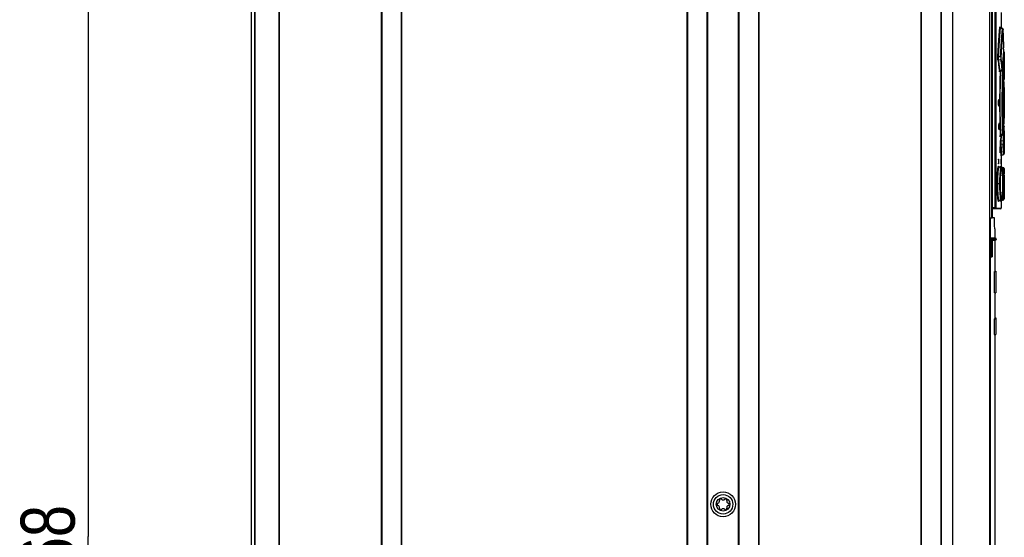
# Model space of a CAD drawing. Extents: x 0 to 594, y 0 to 420.
# Tile 15 of 55: x 229 to 293, y 225 to 258. Entities that reach past the tile are written whole.
import ezdxf

# ---------------------------------------------------------------- set-up
doc = ezdxf.new("R2010")
doc.units = 0
doc.header["$LTSCALE"] = 32.67
doc.layers.get('0').update_dxf_attribs({"linetype": 'CONTINUOUS'})
doc.layers.add('DRAFTS', color=7, linetype='CONTINUOUS')
doc.layers.add('ROUNDS', color=7, linetype='CONTINUOUS')
doc.styles.get("Standard").update_dxf_attribs({"font": 'txt', "width": 0.8})
doc.dimstyles.get("Standard").update_dxf_attribs({"dimtxt": 2.5, "dimasz": 2.5, "dimexe": 1.25, "dimexo": 0.625, "dimtad": 1, "dimcen": 2.5, "dimazin": 3, "dimtfac": 1, "dimtmove": 0, "dimatfit": 3})

# ---------------------------------------------------------------- blocks, each defined once
blk = doc.blocks.new('_FILLED')
at = {"color": 0, "linetype": 'BYBLOCK'}
blk.add_solid([(0, 0), (-1, 0.143), (-1, -0.143)], dxfattribs=at)
blk = doc.blocks.new('*D11')
at = {"color": 2, "linetype": 'CONTINUOUS'}
for p, q in [((242.286, 291.49), (232.411, 291.49)), ((233.411, 291.49), (233.411, 224.69)), ((233.411, 157.89), (233.411, 224.69)), ((269.274, 157.89), (232.411, 157.89))]:
    blk.add_line(p, q, dxfattribs=at)
at = {"color": 2, "linetype": 'CONTINUOUS', "xscale": 3.5, "yscale": 3.5, "zscale": 3.5}
for p, rotation in [((233.411, 291.49), 90), ((233.411, 157.89), 270)]:
    blk.add_blockref('_FILLED', p, dxfattribs=dict(at, rotation=rotation))
at = {"color": 5, "linetype": 'CONTINUOUS', "width": 0.8}
blk.add_text('668', height=3.5, rotation=90, dxfattribs=at).set_placement((232.536, 220.49))

msp = doc.modelspace()

# ---------------------------------------------------------------- linework, layer by layer
at = {"color": 7, "linetype": 'CONTINUOUS'}
for p, q in [((243.954, 278.73), (243.954, 177.13)), ((244.174, 271.53), (244.174, 181.19)), ((245.774, 271.49), (245.774, 181.19)), ((252.374, 271.49), (252.374, 181.19)), ((253.694, 271.49), (253.694, 181.19)), ((272.174, 180.89), (272.174, 271.11)), ((272.203, 271.11), (272.203, 180.89)), ((273.465, 180.89), (273.465, 271.11)), ((273.494, 271.11), (273.494, 180.89)), ((275.494, 180.89), (275.494, 271.49)), ((275.523, 271.49), (275.523, 180.89)), ((276.785, 271.49), (276.785, 180.89)), ((276.814, 271.49), (276.814, 180.89)), ((287.294, 271.49), (287.294, 181.19)), ((287.323, 271.49), (287.323, 181.19)), ((288.585, 271.49), (288.585, 181.19)), ((288.614, 271.49), (288.614, 181.19)), ((289.354, 271.49), (289.354, 181.19)), ((291.754, 271.49), (291.754, 181.19)), ((291.874, 271.49), (291.874, 245.33)), ((291.909, 271.49), (291.909, 245.33)), ((292.11, 245.99), (292.11, 271.45)), ((292.15, 271.45), (292.15, 245.99)), ((292.504, 258.626), (292.504, 257.62)), ((292.596, 257.573), (292.462, 257.641)), ((292.463, 257.619), (292.587, 257.555)), ((292.548, 257.068), (292.587, 257.555)), ((292.632, 257.48), (292.631, 257.504)), ((292.642, 257.1), (292.632, 257.488)), ((292.632, 257.48), (292.632, 257.482)), ((292.504, 256.439), (292.548, 257.068)), ((292.652, 256.715), (292.642, 257.105)), ((292.465, 255.755), (292.504, 256.439)), ((292.66, 256.236), (292.643, 255.937)), ((292.652, 256.719), (292.661, 256.338)), ((292.66, 256.236), (292.661, 256.256)), ((292.66, 256.233), (292.661, 256.246)), ((292.66, 256.236), (292.66, 256.233)), ((292.661, 256.34), (292.661, 256.338)), ((292.661, 256.246), (292.661, 256.258)), ((292.662, 256.31), (292.662, 256.324)), ((292.662, 256.27), (292.662, 256.283)), ((292.465, 255.755), (292.329, 255.737)), ((292.335, 255.559), (292.467, 255.575)), ((292.537, 255.403), (292.506, 255.623)), ((292.615, 255.389), (292.624, 255.584)), ((292.64, 255.89), (292.621, 255.514)), ((292.63, 255.434), (292.637, 255.597)), ((292.645, 255.982), (292.633, 255.766)), ((292.637, 255.597), (292.651, 255.862)), ((292.651, 255.862), (292.665, 256.112)), ((292.665, 256.112), (292.653, 256.116)), ((292.677, 255.55), (292.69, 255.81)), ((292.69, 255.81), (292.704, 256.055)), ((292.704, 256.055), (292.704, 256.061)), ((292.704, 256.052), (292.704, 255.538)), ((292.597, 254.988), (292.596, 254.966)), ((292.617, 255.442), (292.597, 254.981)), ((292.597, 254.986), (292.597, 254.988)), ((292.608, 255.238), (292.629, 255.237)), ((292.63, 255.434), (292.617, 255.434)), ((292.669, 255.389), (292.677, 255.55)), ((292.702, 255.078), (292.702, 255.05)), ((292.702, 255.01), (292.704, 255.01)), ((292.704, 255.01), (292.704, 254.585)), ((292.551, 254.914), (292.427, 254.853)), ((292.428, 254.833), (292.56, 254.898)), ((292.478, 254.858), (292.604, 254.787)), ((292.615, 254.836), (292.529, 254.883)), ((292.647, 254.778), (292.647, 254.783)), ((292.647, 254.778), (292.648, 254.759)), ((292.648, 254.767), (292.647, 254.778)), ((292.648, 254.762), (292.648, 254.767)), ((292.648, 254.759), (292.648, 254.762)), ((292.648, 254.762), (292.661, 254.444)), ((292.673, 254.127), (292.661, 254.451)), ((292.704, 254.585), (292.696, 254.312)), ((292.696, 254.315), (292.696, 254.317)), ((292.696, 254.309), (292.696, 254.313)), ((292.696, 254.307), (292.696, 254.31)), ((292.673, 254.128), (292.683, 253.812)), ((292.679, 253.42), (292.683, 253.72)), ((292.683, 253.814), (292.683, 253.812)), ((292.683, 253.775), (292.683, 253.788)), ((292.683, 253.746), (292.683, 253.76)), ((292.683, 253.719), (292.683, 253.718)), ((292.701, 253.581), (292.704, 253.755)), ((292.704, 253.755), (292.704, 251.785)), ((292.659, 253.23), (292.656, 253.23)), ((292.659, 253.23), (292.659, 253.248)), ((292.659, 252.31), (292.659, 253.23)), ((292.676, 253.101), (292.675, 252.77)), ((292.676, 253.059), (292.679, 253.476)), ((292.696, 252.888), (292.697, 253.119)), ((292.697, 253.119), (292.698, 253.33)), ((292.698, 253.33), (292.701, 253.581)), ((292.339, 252.97), (292.336, 252.967)), ((292.639, 252.872), (292.639, 252.667)), ((292.675, 252.788), (292.676, 252.439)), ((292.675, 252.77), (292.696, 252.77)), ((292.679, 252.12), (292.676, 252.482)), ((292.696, 252.653), (292.696, 252.888)), ((292.697, 252.422), (292.696, 252.653)), ((292.698, 252.211), (292.697, 252.422)), ((292.656, 252.31), (292.659, 252.31)), ((292.659, 252.292), (292.659, 252.31)), ((292.683, 251.808), (292.678, 252.2)), ((292.683, 251.822), (292.683, 251.821)), ((292.701, 251.96), (292.698, 252.211)), ((292.704, 251.785), (292.701, 251.96)), ((292.36, 251.429), (292.357, 251.426)), ((292.604, 250.753), (292.591, 251.163)), ((292.683, 251.728), (292.673, 251.412)), ((292.683, 251.728), (292.683, 251.726)), ((292.695, 251.23), (292.694, 251.212)), ((292.696, 251.234), (292.695, 251.23)), ((292.696, 251.223), (292.696, 251.235)), ((292.696, 251.225), (292.696, 251.233)), ((292.704, 250.955), (292.696, 251.225)), ((292.696, 251.223), (292.696, 251.225)), ((292.357, 251.032), (292.36, 251.029)), ((292.441, 250.605), (292.439, 250.648)), ((292.474, 250.626), (292.463, 250.338)), ((292.477, 250.628), (292.615, 250.704)), ((292.604, 250.753), (292.478, 250.682)), ((292.64, 250.619), (292.629, 250.302)), ((292.643, 250.738), (292.64, 250.619)), ((292.644, 250.765), (292.643, 250.787)), ((292.647, 250.765), (292.648, 250.778)), ((292.647, 250.756), (292.647, 250.765)), ((292.648, 250.778), (292.661, 251.096)), ((292.648, 250.778), (292.648, 250.78)), ((292.702, 250.53), (292.702, 250.525)), ((292.702, 250.53), (292.704, 250.53)), ((292.702, 250.525), (292.702, 250.49)), ((292.702, 250.49), (292.702, 250.462)), ((292.704, 250.955), (292.704, 250.53)), ((292.422, 249.929), (292.42, 249.926)), ((292.629, 250.302), (292.503, 250.298)), ((292.503, 250.103), (292.63, 250.106)), ((292.677, 249.99), (292.669, 250.151)), ((292.69, 249.73), (292.677, 249.99)), ((292.704, 250.155), (292.704, 249.99)), ((292.704, 249.991), (292.704, 249.488)), ((292.42, 249.533), (292.422, 249.53)), ((292.504, 249.328), (292.504, 248.629)), ((292.544, 249.384), (292.535, 249.531)), ((292.544, 249.384), (292.665, 249.428)), ((292.665, 249.428), (292.651, 249.678)), ((292.704, 249.485), (292.69, 249.73)), ((292.321, 249.08), (292.321, 248.86)), ((292.324, 249.12), (292.356, 249.12)), ((292.356, 248.82), (292.324, 248.82)), ((292.339, 249.08), (292.339, 248.86)), ((292.359, 249.08), (292.339, 249.08)), ((292.339, 248.86), (292.359, 248.86)), ((292.359, 248.86), (292.359, 249.08)), ((292.36, 248.632), (292.359, 248.633)), ((292.504, 248.571), (292.382, 248.615)), ((292.473, 248.582), (292.476, 248.624)), ((292.48, 249.12), (292.479, 249.115)), ((292.479, 249.08), (292.479, 248.86)), ((292.492, 249.08), (292.479, 249.08)), ((292.479, 248.86), (292.492, 248.86)), ((292.48, 249.12), (292.491, 249.12)), ((292.491, 248.82), (292.48, 248.82)), ((292.491, 248.82), (292.491, 248.825)), ((292.492, 248.86), (292.492, 249.08)), ((292.495, 248.578), (292.496, 248.574)), ((292.515, 248.565), (292.516, 248.574)), ((292.646, 248.571), (292.525, 248.615)), ((292.598, 248.077), (292.596, 248.123)), ((292.601, 247.976), (292.597, 248.089)), ((292.604, 247.861), (292.601, 247.987)), ((292.694, 248.439), (292.693, 248.457)), ((292.696, 248.394), (292.695, 248.419)), ((292.697, 248.351), (292.699, 248.267)), ((292.698, 248.3), (292.7, 248.183)), ((292.701, 248.088), (292.699, 248.216)), ((292.701, 248.089), (292.701, 247.987)), ((292.701, 248.028), (292.701, 248.059)), ((292.701, 248.028), (292.702, 247.764)), ((292.457, 247.53), (292.241, 247.53)), ((292.604, 247.175), (292.606, 247.295)), ((292.606, 247.764), (292.607, 247.647)), ((292.606, 247.289), (292.607, 247.413)), ((292.607, 247.662), (292.607, 247.53)), ((292.607, 247.53), (292.607, 247.412)), ((292.652, 247.53), (292.607, 247.53)), ((292.702, 247.818), (292.702, 247.53)), ((292.702, 247.53), (292.702, 247.181)), ((292.595, 246.933), (292.597, 246.976)), ((292.601, 247.07), (292.604, 247.181)), ((292.695, 246.646), (292.696, 246.667)), ((292.697, 246.692), (292.698, 246.733)), ((292.7, 246.876), (292.699, 246.792)), ((292.701, 247.014), (292.7, 246.876)), ((292.702, 247.239), (292.701, 246.97)), ((292.382, 246.445), (292.504, 246.489)), ((292.49, 246.408), (292.491, 246.409)), ((292.495, 246.482), (292.493, 246.436)), ((292.496, 246.486), (292.495, 246.482)), ((292.504, 246.431), (292.504, 245.95)), ((292.516, 246.49), (292.515, 246.495)), ((292.525, 246.445), (292.646, 246.489)), ((291.909, 245.99), (292.15, 245.99)), ((292.464, 245.91), (291.909, 245.91)), ((292.155, 245.95), (292.504, 245.95)), ((291.754, 245.33), (291.909, 245.33)), ((292.077, 245.05), (292.074, 245.33)), ((292.08, 244.829), (292.077, 245.05)), ((292.084, 244.607), (292.08, 244.829)), ((292.084, 244.607), (292.084, 244.01)), ((292.084, 243.87), (292.084, 241.86)), ((292.184, 243.95), (292.184, 243.93)), ((292.071, 241.86), (292.154, 241.86)), ((292.084, 241.866), (292.154, 241.866)), ((292.154, 241.866), (292.154, 240.46)), ((292.077, 240.46), (292.154, 240.46)), ((292.084, 240.46), (292.084, 238.798)), ((292.048, 238.78), (292.154, 238.78)), ((292.048, 238.78), (292.048, 237.78)), ((292.084, 238.855), (292.154, 238.855)), ((292.154, 238.798), (292.084, 238.798)), ((292.154, 238.855), (292.154, 237.764)), ((292.048, 237.78), (292.154, 237.78)), ((292.083, 237.78), (292.083, 237.773)), ((292.084, 237.764), (292.154, 237.764)), ((292.084, 237.764), (292.084, 183.24))]:
    msp.add_line(p, q, dxfattribs=at)
for points in [[(292.29, 255.766), (292.311, 256.141), (292.334, 256.496), (292.357, 256.829), (292.38, 257.136), (292.403, 257.416), (292.424, 257.666)], [(292.329, 255.737), (292.35, 256.109), (292.373, 256.461), (292.396, 256.79), (292.419, 257.094), (292.442, 257.371), (292.463, 257.619)], [(292.424, 257.666), (292.427, 257.69), (292.43, 257.694), (292.433, 257.678)], [(292.424, 257.667), (292.429, 257.647), (292.443, 257.63), (292.463, 257.619)], [(292.445, 257.654), (292.44, 257.66), (292.437, 257.666), (292.435, 257.67), (292.433, 257.674), (292.433, 257.676), (292.432, 257.677)], [(292.433, 257.678), (292.435, 257.645), (292.437, 257.596)], [(292.462, 257.641), (292.458, 257.643), (292.451, 257.649), (292.445, 257.654)], [(292.463, 257.619), (292.462, 257.638), (292.462, 257.641)], [(292.504, 255.726), (292.543, 256.396), (292.587, 257.021), (292.626, 257.508)], [(292.596, 257.573), (292.594, 257.572), (292.587, 257.555)], [(292.587, 257.555), (292.607, 257.544), (292.621, 257.528), (292.626, 257.508)], [(292.631, 257.502), (292.631, 257.508), (292.63, 257.513), (292.63, 257.518), (292.629, 257.523), (292.629, 257.527), (292.628, 257.532), (292.626, 257.537), (292.624, 257.543), (292.621, 257.549), (292.617, 257.555), (292.611, 257.561), (292.605, 257.567), (292.598, 257.572), (292.596, 257.573)], [(292.631, 257.504), (292.629, 257.518), (292.628, 257.519), (292.626, 257.508)], [(292.661, 256.256), (292.662, 256.282), (292.662, 256.311), (292.661, 256.338)], [(292.296, 255.511), (292.291, 255.55), (292.288, 255.599), (292.287, 255.655), (292.288, 255.712), (292.29, 255.766)], [(292.329, 255.737), (292.309, 255.744), (292.296, 255.754), (292.29, 255.766)], [(292.335, 255.559), (292.329, 255.574), (292.325, 255.591), (292.322, 255.609), (292.321, 255.628), (292.32, 255.649), (292.321, 255.67), (292.322, 255.692), (292.325, 255.715), (292.329, 255.737)], [(292.465, 255.755), (292.469, 255.706), (292.471, 255.656), (292.47, 255.611), (292.467, 255.575)], [(292.504, 255.726), (292.498, 255.738), (292.484, 255.748), (292.465, 255.755)], [(292.467, 255.575), (292.487, 255.587), (292.5, 255.603), (292.506, 255.623)], [(292.467, 255.575), (292.498, 255.355), (292.526, 255.134), (292.551, 254.914)], [(292.506, 255.623), (292.504, 255.644), (292.503, 255.67), (292.503, 255.698), (292.504, 255.726)], [(292.704, 256.061), (292.702, 256.069), (292.7, 256.078), (292.695, 256.086), (292.689, 256.094), (292.682, 256.102), (292.673, 256.108), (292.665, 256.112)], [(292.296, 255.511), (292.301, 255.531), (292.315, 255.548), (292.335, 255.559)], [(292.296, 255.511), (292.329, 255.276), (292.36, 255.04), (292.388, 254.804)], [(292.427, 254.853), (292.399, 255.088), (292.369, 255.324), (292.335, 255.559)], [(292.591, 254.962), (292.565, 255.183), (292.537, 255.403)], [(292.591, 254.962), (292.585, 254.942), (292.572, 254.925), (292.551, 254.914)], [(292.56, 254.898), (292.563, 254.9), (292.57, 254.905), (292.577, 254.911), (292.582, 254.917), (292.586, 254.924), (292.589, 254.93), (292.591, 254.936), (292.593, 254.941), (292.594, 254.946), (292.595, 254.95), (292.595, 254.955), (292.596, 254.961), (292.596, 254.967)], [(292.596, 254.966), (292.594, 254.954), (292.592, 254.953), (292.591, 254.962)], [(292.63, 255.434), (292.635, 255.39), (292.637, 255.338), (292.635, 255.284), (292.629, 255.237)], [(292.629, 255.237), (292.649, 255.246), (292.663, 255.26), (292.669, 255.277)], [(292.629, 255.237), (292.64, 254.921), (292.643, 254.802)], [(292.669, 255.389), (292.664, 255.408), (292.65, 255.423), (292.63, 255.434)], [(292.669, 255.277), (292.668, 255.305), (292.668, 255.335), (292.668, 255.364), (292.669, 255.389)], [(292.694, 254.328), (292.688, 254.644), (292.679, 254.961), (292.669, 255.277)], [(292.704, 255.538), (292.704, 255.385), (292.704, 255.232), (292.702, 255.078)], [(292.702, 255.05), (292.702, 255.03), (292.702, 255.015), (292.702, 255.01)], [(292.427, 254.853), (292.407, 254.842), (292.393, 254.825), (292.388, 254.804)], [(292.401, 254.825), (292.398, 254.793), (292.395, 254.78), (292.391, 254.784), (292.388, 254.804)], [(292.398, 254.799), (292.398, 254.799), (292.398, 254.799), (292.399, 254.8), (292.4, 254.804), (292.402, 254.808), (292.405, 254.813), (292.41, 254.819)], [(292.437, 254.837), (292.43, 254.646), (292.422, 254.384), (292.414, 254.108), (292.408, 253.821), (292.404, 253.527), (292.4, 253.227), (292.399, 252.924), (292.399, 252.618), (292.4, 252.314), (292.404, 252.014), (292.408, 251.72), (292.414, 251.434), (292.422, 251.158), (292.43, 250.895), (292.439, 250.648)], [(292.41, 254.819), (292.415, 254.825), (292.423, 254.83), (292.428, 254.833)], [(292.428, 254.833), (292.427, 254.834), (292.427, 254.853)], [(292.478, 250.682), (292.469, 250.926), (292.461, 251.184), (292.454, 251.455), (292.448, 251.737), (292.443, 252.026), (292.44, 252.32), (292.438, 252.619), (292.438, 252.919), (292.44, 253.217), (292.443, 253.513), (292.448, 253.802), (292.454, 254.084), (292.461, 254.356), (292.469, 254.614), (292.478, 254.858)], [(292.551, 254.914), (292.558, 254.899), (292.56, 254.898)], [(292.577, 253.741), (292.589, 254.296), (292.604, 254.787)], [(292.615, 254.836), (292.615, 254.836), (292.611, 254.821), (292.604, 254.787)], [(292.604, 254.787), (292.624, 254.779), (292.637, 254.768), (292.643, 254.753)], [(292.643, 250.787), (292.63, 251.202), (292.619, 251.653), (292.611, 252.163), (292.608, 252.671), (292.61, 253.198), (292.616, 253.716), (292.628, 254.263), (292.643, 254.753)], [(292.647, 254.783), (292.646, 254.787), (292.646, 254.791), (292.645, 254.796), (292.643, 254.802), (292.641, 254.807), (292.638, 254.813), (292.634, 254.819), (292.629, 254.825), (292.622, 254.831), (292.615, 254.836)], [(292.643, 254.753), (292.644, 254.775), (292.646, 254.783), (292.647, 254.778)], [(292.694, 254.328), (292.689, 254.311), (292.676, 254.297), (292.667, 254.293)], [(292.668, 254.255), (292.672, 254.258), (292.677, 254.262), (292.681, 254.266), (292.685, 254.271), (292.688, 254.276), (292.69, 254.281), (292.692, 254.286), (292.694, 254.291), (292.695, 254.295)], [(292.672, 254.258), (292.677, 254.262), (292.681, 254.266), (292.684, 254.271), (292.688, 254.276), (292.69, 254.281), (292.692, 254.286), (292.694, 254.29), (292.695, 254.295), (292.695, 254.298), (292.695, 254.301)], [(292.694, 254.328), (292.695, 254.31), (292.696, 254.306)], [(292.695, 254.295), (292.695, 254.299), (292.695, 254.301), (292.696, 254.303), (292.696, 254.305), (292.696, 254.317)], [(292.591, 251.163), (292.58, 251.614), (292.572, 252.136), (292.569, 252.661), (292.57, 253.207), (292.577, 253.741)], [(292.683, 253.719), (292.683, 253.751), (292.683, 253.784), (292.683, 253.812)], [(292.704, 253.755), (292.704, 253.76), (292.703, 253.765), (292.702, 253.771), (292.7, 253.777), (292.697, 253.783), (292.694, 253.788), (292.69, 253.794), (292.685, 253.799), (292.683, 253.801)], [(292.636, 252.798), (292.643, 252.952), (292.65, 253.105), (292.657, 253.258)], [(292.658, 253.27), (292.657, 253.268), (292.657, 253.258)], [(292.659, 253.248), (292.659, 253.262), (292.658, 253.269), (292.658, 253.27)], [(292.336, 252.967), (292.331, 252.943), (292.327, 252.898), (292.324, 252.838), (292.323, 252.77)], [(292.323, 252.77), (292.324, 252.702), (292.327, 252.642), (292.331, 252.597)], [(292.334, 252.77), (292.333, 252.838), (292.33, 252.898), (292.329, 252.918)], [(292.329, 252.622), (292.33, 252.642), (292.333, 252.702), (292.334, 252.77)], [(292.331, 252.597), (292.336, 252.573), (292.339, 252.57)], [(292.354, 252.77), (292.353, 252.838), (292.35, 252.898), (292.346, 252.943), (292.341, 252.967), (292.339, 252.97)], [(292.339, 252.57), (292.341, 252.573), (292.346, 252.597), (292.35, 252.642), (292.353, 252.702), (292.354, 252.77)], [(292.636, 252.798), (292.636, 252.79), (292.635, 252.78), (292.635, 252.77)], [(292.635, 252.77), (292.635, 252.76), (292.636, 252.75), (292.636, 252.742)], [(292.636, 252.742), (292.643, 252.588), (292.65, 252.435), (292.657, 252.282)], [(292.657, 252.282), (292.657, 252.272), (292.658, 252.27)], [(292.658, 252.27), (292.658, 252.27), (292.659, 252.278), (292.659, 252.292)], [(292.683, 251.728), (292.683, 251.756), (292.683, 251.79), (292.683, 251.821)], [(292.683, 251.753), (292.683, 251.766), (292.683, 251.78), (292.683, 251.794)], [(292.683, 251.739), (292.685, 251.741), (292.689, 251.745), (292.691, 251.748), (292.694, 251.751)], [(292.694, 251.751), (292.696, 251.755), (292.698, 251.759), (292.7, 251.762), (292.701, 251.766), (292.702, 251.769), (292.703, 251.773), (292.704, 251.776), (292.704, 251.779), (292.704, 251.783), (292.704, 251.785)], [(292.357, 251.426), (292.353, 251.402), (292.349, 251.357), (292.346, 251.297), (292.345, 251.229)], [(292.345, 251.229), (292.346, 251.161), (292.349, 251.101), (292.353, 251.056), (292.357, 251.032)], [(292.354, 251.229), (292.353, 251.297), (292.351, 251.357), (292.35, 251.369)], [(292.35, 251.089), (292.351, 251.101), (292.353, 251.161), (292.354, 251.229)], [(292.374, 251.229), (292.373, 251.297), (292.371, 251.357), (292.367, 251.402), (292.363, 251.426), (292.36, 251.429)], [(292.36, 251.029), (292.363, 251.032), (292.367, 251.056), (292.371, 251.101), (292.373, 251.161), (292.374, 251.229)], [(292.661, 251.09), (292.673, 251.414), (292.683, 251.726)], [(292.667, 251.247), (292.675, 251.243), (292.689, 251.229), (292.694, 251.212)], [(292.695, 251.242), (292.695, 251.245), (292.694, 251.249), (292.693, 251.253), (292.691, 251.257), (292.689, 251.262), (292.686, 251.267), (292.683, 251.271), (292.679, 251.275), (292.675, 251.28), (292.67, 251.283), (292.668, 251.285)], [(292.669, 250.263), (292.679, 250.579), (292.688, 250.896), (292.694, 251.212)], [(292.696, 251.235), (292.696, 251.237), (292.695, 251.239), (292.695, 251.242)], [(292.478, 250.682), (292.458, 250.674), (292.444, 250.662), (292.439, 250.648)], [(292.449, 250.595), (292.446, 250.577), (292.443, 250.58), (292.441, 250.605)], [(292.448, 250.592), (292.448, 250.592), (292.449, 250.593), (292.449, 250.595), (292.45, 250.598), (292.452, 250.602), (292.455, 250.607), (292.458, 250.612)], [(292.458, 250.612), (292.463, 250.618), (292.469, 250.623), (292.475, 250.627), (292.477, 250.628)], [(292.477, 250.628), (292.475, 250.629), (292.475, 250.635), (292.475, 250.646), (292.476, 250.662), (292.478, 250.682)], [(292.503, 250.298), (292.515, 250.635), (292.515, 250.649)], [(292.643, 250.787), (292.638, 250.773), (292.624, 250.761), (292.604, 250.753)], [(292.604, 250.753), (292.61, 250.724), (292.614, 250.707), (292.615, 250.704)], [(292.615, 250.704), (292.62, 250.707), (292.626, 250.712), (292.631, 250.718), (292.636, 250.723), (292.639, 250.729), (292.642, 250.735), (292.644, 250.74), (292.645, 250.745), (292.646, 250.749), (292.646, 250.753), (292.647, 250.756)], [(292.648, 250.78), (292.647, 250.761), (292.646, 250.757), (292.644, 250.765)], [(292.702, 250.462), (292.704, 250.308), (292.704, 250.155)], [(292.42, 249.926), (292.416, 249.902), (292.413, 249.858), (292.411, 249.798), (292.41, 249.729)], [(292.432, 249.729), (292.431, 249.798), (292.43, 249.857), (292.427, 249.902), (292.423, 249.926), (292.422, 249.929)], [(292.464, 250.059), (292.462, 250.109), (292.461, 250.166), (292.461, 250.228), (292.462, 250.286), (292.463, 250.338)], [(292.503, 250.298), (292.483, 250.307), (292.469, 250.321), (292.463, 250.338)], [(292.464, 250.059), (292.469, 250.077), (292.483, 250.093), (292.503, 250.103)], [(292.504, 249.329), (292.495, 249.476), (292.481, 249.726), (292.464, 250.059)], [(292.503, 250.103), (292.499, 250.122), (292.496, 250.143), (292.494, 250.164), (292.493, 250.186), (292.493, 250.209), (292.494, 250.231), (292.495, 250.254), (292.498, 250.277), (292.503, 250.298)], [(292.535, 249.531), (292.521, 249.776), (292.503, 250.103)], [(292.629, 250.302), (292.635, 250.255), (292.637, 250.201), (292.635, 250.149), (292.63, 250.106)], [(292.669, 250.263), (292.664, 250.279), (292.65, 250.293), (292.629, 250.302)], [(292.63, 250.106), (292.65, 250.116), (292.664, 250.132), (292.669, 250.151)], [(292.651, 249.678), (292.637, 249.942), (292.63, 250.106)], [(292.669, 250.151), (292.668, 250.176), (292.668, 250.206), (292.668, 250.236), (292.669, 250.263)], [(292.41, 249.729), (292.411, 249.661), (292.413, 249.601), (292.416, 249.557), (292.42, 249.533)], [(292.422, 249.53), (292.423, 249.532), (292.427, 249.556), (292.43, 249.601), (292.431, 249.661), (292.432, 249.729)], [(292.504, 249.328), (292.504, 249.331), (292.505, 249.336), (292.506, 249.341), (292.507, 249.347)], [(292.507, 249.347), (292.509, 249.353), (292.512, 249.358), (292.516, 249.363), (292.52, 249.368), (292.525, 249.373), (292.53, 249.377), (292.536, 249.381), (292.543, 249.384), (292.544, 249.384)], [(292.665, 249.428), (292.673, 249.432), (292.682, 249.438), (292.689, 249.445), (292.695, 249.454), (292.7, 249.462), (292.702, 249.471), (292.704, 249.479), (292.704, 249.485)], [(292.241, 247.53), (292.242, 247.66), (292.244, 247.79), (292.248, 247.917), (292.253, 248.039), (292.259, 248.154), (292.266, 248.261), (292.275, 248.358), (292.284, 248.444), (292.294, 248.517), (292.304, 248.578), (292.314, 248.624), (292.325, 248.655), (292.335, 248.67), (292.346, 248.67), (292.355, 248.655), (292.364, 248.627)], [(292.281, 247.53), (292.281, 247.657), (292.284, 247.78), (292.287, 247.9), (292.292, 248.016), (292.298, 248.125), (292.306, 248.227), (292.314, 248.319), (292.323, 248.4), (292.333, 248.47), (292.343, 248.527), (292.354, 248.57), (292.364, 248.599), (292.375, 248.614), (292.382, 248.615)], [(292.324, 249.12), (292.322, 249.114), (292.321, 249.1), (292.321, 249.08)], [(292.321, 248.86), (292.321, 248.84), (292.322, 248.825), (292.324, 248.82)], [(292.339, 249.08), (292.338, 249.1), (292.337, 249.115), (292.336, 249.12)], [(292.336, 248.82), (292.337, 248.825), (292.338, 248.84), (292.339, 248.86)], [(292.359, 249.08), (292.358, 249.1), (292.357, 249.115), (292.356, 249.12)], [(292.356, 248.82), (292.357, 248.825), (292.358, 248.84), (292.359, 248.86)], [(292.382, 248.615), (292.38, 248.616), (292.369, 248.622), (292.363, 248.628), (292.36, 248.632)], [(292.418, 247.53), (292.418, 247.656), (292.42, 247.778), (292.423, 247.898), (292.428, 248.013), (292.434, 248.121), (292.44, 248.22), (292.448, 248.309), (292.456, 248.386), (292.465, 248.451), (292.474, 248.503), (292.483, 248.541), (292.492, 248.563), (292.501, 248.571), (292.504, 248.571)], [(292.476, 248.624), (292.48, 248.655), (292.484, 248.67), (292.487, 248.67), (292.49, 248.655)], [(292.479, 249.115), (292.479, 249.1), (292.479, 249.08)], [(292.479, 248.86), (292.479, 248.84), (292.479, 248.825), (292.48, 248.82)], [(292.49, 248.655), (292.493, 248.624), (292.495, 248.578)], [(292.525, 248.615), (292.516, 248.62), (292.507, 248.626), (292.501, 248.633), (292.496, 248.639), (292.493, 248.644), (292.492, 248.648), (292.491, 248.65), (292.49, 248.652), (292.49, 248.652)], [(292.492, 249.08), (292.491, 249.1), (292.491, 249.115), (292.491, 249.12)], [(292.491, 248.825), (292.491, 248.84), (292.492, 248.86)], [(292.593, 248.165), (292.591, 248.205), (292.589, 248.242), (292.587, 248.276), (292.584, 248.308), (292.582, 248.336), (292.579, 248.363), (292.576, 248.387), (292.574, 248.408), (292.571, 248.428), (292.568, 248.446), (292.566, 248.461), (292.563, 248.475), (292.56, 248.488), (292.557, 248.499), (292.554, 248.509), (292.551, 248.519), (292.547, 248.528), (292.542, 248.537), (292.536, 248.547), (292.528, 248.556), (292.516, 248.565), (292.504, 248.571)], [(292.516, 248.574), (292.523, 248.614), (292.525, 248.615)], [(292.617, 248.014), (292.62, 248.122), (292.623, 248.221), (292.626, 248.31), (292.629, 248.387), (292.633, 248.452), (292.636, 248.504), (292.64, 248.541), (292.643, 248.564), (292.646, 248.571)], [(292.681, 248.539), (292.678, 248.546), (292.672, 248.554), (292.664, 248.561), (292.655, 248.568), (292.646, 248.571)], [(292.457, 247.53), (292.457, 247.648), (292.459, 247.764), (292.463, 247.878), (292.467, 247.987)], [(292.467, 247.987), (292.473, 248.088), (292.479, 248.182), (292.487, 248.266), (292.495, 248.34), (292.504, 248.402), (292.513, 248.451), (292.522, 248.486), (292.531, 248.508), (292.541, 248.515), (292.55, 248.508), (292.558, 248.486), (292.566, 248.451), (292.574, 248.402), (292.581, 248.34), (292.587, 248.267), (292.592, 248.183), (292.597, 248.089)], [(292.612, 247.53), (292.613, 247.656), (292.614, 247.779), (292.615, 247.899), (292.617, 248.014)], [(292.652, 247.53), (292.652, 247.648), (292.653, 247.765), (292.654, 247.879), (292.657, 247.988), (292.659, 248.089), (292.662, 248.183), (292.665, 248.267), (292.669, 248.341), (292.672, 248.402), (292.676, 248.452), (292.679, 248.487), (292.682, 248.508), (292.686, 248.515), (292.689, 248.508), (292.691, 248.487), (292.694, 248.451), (292.696, 248.402), (292.697, 248.34)], [(292.692, 248.479), (292.692, 248.485), (292.691, 248.491), (292.691, 248.496), (292.69, 248.501), (292.69, 248.505), (292.689, 248.509), (292.689, 248.513), (292.688, 248.517), (292.687, 248.521), (292.686, 248.525), (292.685, 248.529), (292.684, 248.534), (292.681, 248.539)], [(292.693, 248.457), (292.693, 248.465), (292.692, 248.472)], [(292.364, 246.433), (292.355, 246.405), (292.346, 246.39), (292.335, 246.39), (292.325, 246.406), (292.314, 246.436), (292.304, 246.482), (292.294, 246.543), (292.284, 246.616), (292.275, 246.702), (292.266, 246.798), (292.259, 246.905), (292.253, 247.021), (292.248, 247.143), (292.244, 247.27), (292.242, 247.4), (292.241, 247.53)], [(292.382, 246.445), (292.374, 246.446), (292.364, 246.461), (292.353, 246.491), (292.343, 246.534), (292.333, 246.591), (292.323, 246.661), (292.314, 246.742), (292.306, 246.834), (292.298, 246.934), (292.292, 247.043), (292.287, 247.159), (292.284, 247.28), (292.281, 247.404), (292.281, 247.53)], [(292.504, 246.489), (292.501, 246.489), (292.492, 246.496), (292.483, 246.519), (292.474, 246.556), (292.465, 246.608), (292.456, 246.673), (292.448, 246.751), (292.44, 246.84), (292.434, 246.938), (292.428, 247.046), (292.424, 247.16), (292.42, 247.28), (292.418, 247.404), (292.418, 247.53)], [(292.473, 246.972), (292.467, 247.074), (292.463, 247.183), (292.459, 247.297), (292.457, 247.413), (292.457, 247.53)], [(292.607, 247.662), (292.606, 247.732), (292.604, 247.878)], [(292.62, 246.938), (292.617, 247.045), (292.615, 247.16), (292.614, 247.28), (292.613, 247.403), (292.612, 247.53)], [(292.699, 246.799), (292.697, 246.719), (292.696, 246.657), (292.694, 246.608), (292.691, 246.573), (292.689, 246.552), (292.686, 246.545), (292.682, 246.552), (292.679, 246.573), (292.676, 246.609), (292.672, 246.658), (292.668, 246.72), (292.665, 246.794), (292.662, 246.878), (292.659, 246.972), (292.656, 247.074), (292.654, 247.182), (292.653, 247.296), (292.652, 247.413), (292.652, 247.53)], [(292.601, 247.073), (292.597, 246.971), (292.592, 246.877), (292.587, 246.793), (292.581, 246.72), (292.574, 246.658), (292.566, 246.608), (292.558, 246.573), (292.55, 246.552), (292.541, 246.545), (292.531, 246.552), (292.522, 246.574), (292.513, 246.609), (292.504, 246.659), (292.495, 246.721), (292.487, 246.794), (292.479, 246.878), (292.473, 246.972)], [(292.504, 246.489), (292.516, 246.495), (292.528, 246.504), (292.536, 246.513), (292.542, 246.523), (292.547, 246.532), (292.551, 246.541), (292.554, 246.551), (292.557, 246.561), (292.56, 246.572), (292.563, 246.585), (292.566, 246.599), (292.568, 246.615), (292.571, 246.633), (292.574, 246.652), (292.576, 246.674), (292.579, 246.698), (292.582, 246.724), (292.584, 246.753), (292.587, 246.784), (292.589, 246.817), (292.591, 246.853), (292.593, 246.892)], [(292.646, 246.489), (292.643, 246.496), (292.64, 246.519), (292.636, 246.556), (292.633, 246.607), (292.629, 246.672), (292.626, 246.75), (292.623, 246.839), (292.62, 246.938)], [(292.36, 246.428), (292.359, 246.427), (292.36, 246.428), (292.363, 246.432)], [(292.36, 246.428), (292.363, 246.432), (292.369, 246.438), (292.38, 246.444), (292.382, 246.445)], [(292.48, 246.405), (292.476, 246.436), (292.473, 246.478)], [(292.493, 246.436), (292.49, 246.405), (292.487, 246.39), (292.484, 246.39), (292.48, 246.405)], [(292.49, 246.408), (292.49, 246.408), (292.49, 246.408), (292.491, 246.41), (292.492, 246.412), (292.493, 246.416), (292.496, 246.421), (292.501, 246.428), (292.507, 246.434)], [(292.507, 246.434), (292.516, 246.44), (292.525, 246.444)], [(292.525, 246.445), (292.523, 246.446), (292.52, 246.461), (292.516, 246.49)], [(292.646, 246.489), (292.655, 246.493), (292.665, 246.499), (292.672, 246.507), (292.678, 246.514), (292.681, 246.521), (292.684, 246.527), (292.685, 246.532), (292.686, 246.536), (292.687, 246.54), (292.688, 246.543), (292.689, 246.547), (292.689, 246.551), (292.69, 246.555), (292.69, 246.56), (292.691, 246.564), (292.691, 246.569), (292.692, 246.575), (292.692, 246.581)], [(292.692, 246.587), (292.693, 246.594), (292.693, 246.601), (292.694, 246.617)], [(292.11, 245.99), (292.111, 245.959), (292.112, 245.933), (292.113, 245.916), (292.115, 245.91)], [(292.155, 245.95), (292.149, 245.93), (292.134, 245.915), (292.115, 245.91)], [(292.15, 245.99), (292.151, 245.97), (292.152, 245.956), (292.155, 245.95)], [(292.077, 240.46), (292.075, 240.927), (292.071, 241.86)], [(292.084, 238.798), (292.083, 238.796), (292.083, 238.789), (292.083, 238.78)], [(292.083, 237.773), (292.083, 237.766), (292.084, 237.764)]]:
    msp.add_lwpolyline(points, dxfattribs=at)
for radius in [0.8, 0.63, 0.44]:
    msp.add_circle((274.504, 226.78), radius, dxfattribs=at)
for centre, radius, start, end in [((292.464, 245.95), 0.04, 270.00003, 360), ((274.137, 226.992), 0.139, 283.63362, 16.36638), ((274.346, 227.054), 0.079, 43.63362, 196.36638), ((274.504, 227.204), 0.139, 223.63362, 316.36638), ((274.662, 227.054), 0.079, 343.63362, 136.36638), ((274.872, 226.992), 0.139, 163.63362, 256.36638), ((274.188, 226.78), 0.079, 103.63362, 256.36638), ((274.137, 226.568), 0.139, 343.63362, 76.36638), ((274.346, 226.506), 0.079, 163.63362, 316.36638), ((274.504, 226.356), 0.139, 43.63362, 136.36638), ((274.662, 226.506), 0.079, 223.63362, 16.36638), ((274.872, 226.568), 0.139, 103.63362, 196.36638), ((274.82, 226.78), 0.079, 283.63362, 76.36638)]:
    msp.add_arc(centre, radius, start, end, dxfattribs=at)
at = {"layer": 'DRAFTS', "color": 7, "linetype": 'CONTINUOUS'}
for p, q in [((244.203, 271.49), (244.203, 181.19)), ((245.745, 271.49), (245.745, 181.19)), ((252.403, 271.49), (252.403, 181.19)), ((253.665, 271.49), (253.665, 181.19))]:
    msp.add_line(p, q, dxfattribs=at)
at = {"layer": 'ROUNDS', "color": 7, "linetype": 'CONTINUOUS'}
for p, q in [((291.786, 245.33), (291.786, 183.24)), ((292.074, 245.33), (291.909, 245.33)), ((291.818, 243.69), (291.923, 243.69)), ((291.818, 243.69), (291.818, 242.83)), ((291.838, 243.69), (291.838, 242.83)), ((292.084, 244.01), (291.844, 244.01)), ((291.864, 243.99), (292.144, 243.99)), ((291.883, 243.69), (291.883, 242.79)), ((291.923, 243.69), (291.923, 242.83)), ((291.924, 243.69), (291.924, 243.721)), ((291.924, 242.83), (291.924, 243.702)), ((291.924, 243.69), (291.924, 243.69)), ((291.926, 243.774), (291.926, 243.787)), ((291.927, 243.799), (291.927, 243.811)), ((291.928, 243.832), (291.929, 243.842)), ((291.93, 243.851), (291.93, 243.86)), ((291.931, 243.87), (292.084, 243.87)), ((292.144, 243.89), (291.934, 243.89)), ((292.184, 243.95), (291.944, 243.95)), ((291.944, 243.93), (292.184, 243.93)), ((291.818, 242.83), (291.924, 242.83)), ((291.923, 242.83), (291.922, 242.822)), ((291.823, 242.77), (291.824, 242.77)), ((291.83, 242.784), (291.834, 242.787)), ((291.834, 242.787), (291.837, 242.789)), ((291.834, 242.787), (291.839, 242.789)), ((291.837, 242.789), (291.841, 242.79)), ((291.838, 242.789), (291.843, 242.79)), ((291.883, 242.79), (291.843, 242.79)), ((291.892, 242.791), (291.883, 242.79)), ((291.884, 242.79), (291.893, 242.791))]:
    msp.add_line(p, q, dxfattribs=at)
for points in [[(291.844, 244.01), (291.841, 244.008), (291.838, 244.002), (291.835, 243.992), (291.833, 243.978), (291.83, 243.961), (291.828, 243.94), (291.826, 243.916), (291.824, 243.889), (291.822, 243.86), (291.82, 243.829), (291.819, 243.795), (291.818, 243.761), (291.818, 243.725), (291.818, 243.69)], [(291.864, 243.99), (291.861, 243.988), (291.858, 243.983), (291.855, 243.973), (291.853, 243.96), (291.85, 243.944), (291.848, 243.924), (291.845, 243.902), (291.843, 243.877), (291.842, 243.849), (291.84, 243.82), (291.839, 243.789), (291.838, 243.756), (291.838, 243.723), (291.838, 243.69)], [(291.844, 244.01), (291.845, 244.005), (291.847, 244), (291.85, 243.996), (291.854, 243.993), (291.859, 243.991), (291.864, 243.99)], [(291.888, 243.889), (291.887, 243.86), (291.885, 243.829), (291.884, 243.796), (291.883, 243.762), (291.883, 243.726), (291.883, 243.69)], [(291.904, 243.99), (291.902, 243.988), (291.899, 243.981), (291.897, 243.97), (291.894, 243.956), (291.892, 243.937), (291.89, 243.914), (291.888, 243.889)], [(291.944, 243.95), (291.943, 243.959), (291.94, 243.967), (291.935, 243.975), (291.929, 243.981), (291.921, 243.986), (291.913, 243.989), (291.904, 243.99)], [(291.93, 243.884), (291.928, 243.862), (291.926, 243.837), (291.925, 243.811), (291.924, 243.782), (291.923, 243.752), (291.923, 243.721), (291.923, 243.69)], [(291.925, 243.717), (291.925, 243.752), (291.926, 243.782), (291.927, 243.81), (291.928, 243.836), (291.93, 243.86)], [(291.925, 243.732), (291.925, 243.747), (291.925, 243.761)], [(291.944, 243.95), (291.941, 243.948), (291.939, 243.942), (291.937, 243.933), (291.934, 243.92), (291.932, 243.904), (291.93, 243.884)], [(291.93, 243.86), (291.932, 243.88), (291.934, 243.898)], [(291.931, 243.868), (291.932, 243.875), (291.933, 243.882), (291.933, 243.888), (291.934, 243.893), (291.935, 243.898), (291.936, 243.902), (291.936, 243.905), (291.937, 243.908), (291.937, 243.91), (291.937, 243.91)], [(291.934, 243.898), (291.937, 243.912), (291.939, 243.922), (291.941, 243.928), (291.944, 243.93)], [(291.944, 243.93), (291.943, 243.921), (291.94, 243.913), (291.937, 243.907)], [(291.818, 242.83), (291.818, 242.82), (291.818, 242.809), (291.818, 242.8)], [(291.838, 242.83), (291.838, 242.823), (291.838, 242.816), (291.838, 242.81), (291.839, 242.804), (291.839, 242.799), (291.84, 242.795), (291.841, 242.792), (291.842, 242.791), (291.843, 242.79)], [(291.924, 242.83), (291.924, 242.822), (291.921, 242.815), (291.918, 242.808), (291.913, 242.802), (291.907, 242.797), (291.9, 242.793), (291.893, 242.791)], [(291.922, 242.822), (291.92, 242.815), (291.916, 242.808)], [(291.919, 242.809), (291.922, 242.817), (291.924, 242.825), (291.924, 242.83)], [(291.818, 242.8), (291.819, 242.791), (291.819, 242.784), (291.82, 242.778), (291.821, 242.774), (291.822, 242.771), (291.823, 242.77)], [(291.823, 242.77), (291.823, 242.775), (291.825, 242.78), (291.829, 242.784), (291.833, 242.787), (291.838, 242.789)], [(291.824, 242.77), (291.825, 242.775), (291.827, 242.78), (291.83, 242.784)], [(291.824, 242.77), (291.825, 242.771), (291.826, 242.774), (291.827, 242.778), (291.827, 242.779)], [(291.827, 242.78), (291.829, 242.782), (291.831, 242.784), (291.834, 242.787)], [(291.905, 242.797), (291.898, 242.793), (291.891, 242.791)], [(291.893, 242.791), (291.901, 242.793), (291.908, 242.798)], [(291.916, 242.808), (291.911, 242.802), (291.905, 242.797)], [(291.908, 242.798), (291.914, 242.803), (291.919, 242.809)]]:
    msp.add_lwpolyline(points, dxfattribs=at)
for centre, radius, start, end in [((292.104, 244.01), 0.02, 180, 270), ((292.104, 243.87), 0.02, 90, 180), ((292.144, 243.95), 0.04, 0, 90), ((292.144, 243.93), 0.04, 270, 360)]:
    msp.add_arc(centre, radius, start, end, dxfattribs=at)

# ---------------------------------------------------------------- dimensions: what is measured, and where the dimension line sits
at = {"color": 2, "linetype": 'CONTINUOUS'}
dim = msp.add_linear_dim(base=(233.411, 291.49), p1=(269.274, 157.89), p2=(242.286, 291.49), angle=90, dimstyle='Standard', dxfattribs=at)
dim.commit()
dim.dimension.update_dxf_attribs({"geometry": '*D11', "text_midpoint": (230.786, 224.69), "dimtype": 128})

doc.saveas('drawing.dxf')
